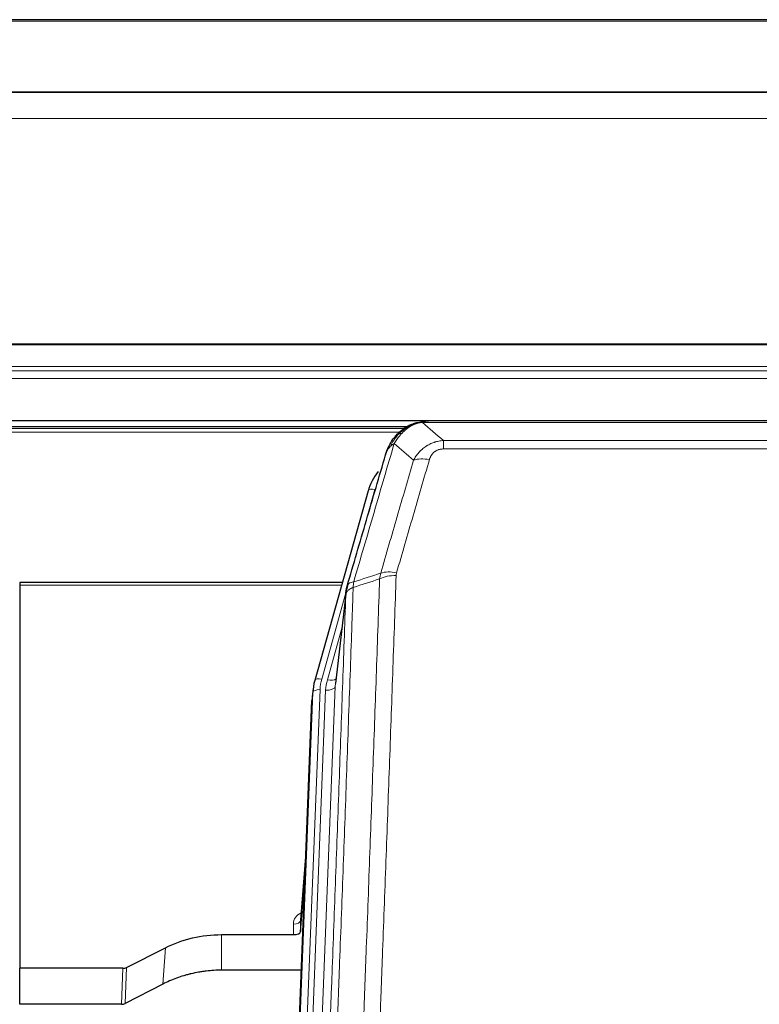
# Model space of a CAD drawing. Header units: inches. Extents: x 0 to 23760, y -13 to 16800.
# Tile 64 of 256: x 5916 to 6223, y 7970 to 8380. Entities that reach past the tile are written whole.
import ezdxf

# ---------------------------------------------------------------- set-up
doc = ezdxf.new("R2010")
doc.units = ezdxf.units.IN
doc.layers.add('1', color=7, linetype='Continuous', true_color=0xffffff)

msp = doc.modelspace()

# ---------------------------------------------------------------- linework, layer by layer
at = {"layer": '1', "color": 2, "linetype": 'Continuous', "lineweight": 25}
for p, q in [((6528.034, 8379.547), (5411.034, 8379.547)), ((6528.034, 8349.419), (5411.034, 8349.419)), ((6528.034, 8349.238), (5411.034, 8349.238)), ((5411.034, 8212.745), (6528.034, 8212.745)), ((6303.594, 8212.562), (6085.473, 8212.562)), ((6076.444, 8210.048), (5752.494, 8210.048)), ((6078.532, 8211.086), (6078.431, 8211.058)), ((6060.48, 8183.471), (6038.306, 8104.585)), ((6049.753, 8145.3), (5915.534, 8145.3)), ((5915.534, 8145.3), (5915.534, 8144.27)), ((5915.534, 8144.27), (5915.534, 7984.789)), ((6051.342, 8141.783), (6046.927, 8103.264)), ((6037.625, 8101.122), (6037.251, 8097.863)), ((6038.306, 8104.585), (6038.288, 8104.488)), ((6024.012, 7763.077), (6037.13, 8096.279)), ((6034.639, 8033.007), (6032.431, 8004.808)), ((6032.435, 8000.051), (6034.258, 8023.333)), ((6032.424, 8004.628), (6032.435, 8000.051)), ((5999.534, 7998.801), (6029.437, 7998.801)), ((5959.99, 7985.141), (5976.154, 7993.315)), ((5915.534, 7969.799), (5915.534, 7984.789)), ((5958.491, 7984.789), (5915.534, 7984.789)), ((6032.708, 7983.991), (5999.534, 7983.991)), ((5975.098, 7978.184), (5959.42, 7970.155)), ((5957.921, 7969.799), (5915.534, 7969.799))]:
    msp.add_line(p, q, dxfattribs=at)
at = {"layer": '1', "color": 110, "linetype": 'Continuous', "lineweight": 13}
for p, q in [((6528.034, 8379.003), (5411.034, 8379.003)), ((6528.034, 8338.473), (5411.034, 8338.473)), ((6528.034, 8244.645), (5411.034, 8244.645)), ((6528.034, 8244.201), (5411.034, 8244.201)), ((6528.034, 8235.288), (5411.034, 8235.288)), ((6528.034, 8233.443), (5411.034, 8233.443)), ((6528.034, 8230.202), (5411.034, 8230.202)), ((6305.937, 8211.9), (6083.131, 8211.9)), ((6075.628, 8209.487), (5753.393, 8209.487)), ((6073.669, 8207.874), (5755.352, 8207.874)), ((6078.431, 8211.058), (6078.363, 8210.901)), ((6091.862, 8204.432), (6297.205, 8204.432)), ((6091.862, 8204.432), (6091.862, 8200.899)), ((6297.205, 8200.899), (6091.862, 8200.899)), ((6063.368, 8184.044), (6058.643, 8167.233)), ((6049.466, 8144.27), (5915.534, 8144.27)), ((6051.267, 8140.992), (6041.194, 8105.158)), ((6051.213, 8140.272), (6046.836, 8102.091)), ((6049.568, 8126.303), (6043.542, 8104.865)), ((6040.497, 8100.757), (6027.386, 7767.735)), ((6046.836, 8102.091), (6033.77, 7770.197)), ((6024.392, 7766.515), (6037.503, 8099.537)), ((6029.778, 7768.571), (6042.844, 8100.464)), ((6037.503, 8099.537), (6037.13, 8096.279)), ((6034.631, 8032.815), (6032.424, 8004.628)), ((6029.437, 7998.801), (6029.426, 8003.217)), ((5999.534, 7998.801), (5999.534, 7983.991)), ((5976.154, 7993.315), (5975.098, 7978.184)), ((5957.921, 7969.799), (5958.491, 7984.789)), ((5959.99, 7985.141), (5959.42, 7970.155))]:
    msp.add_line(p, q, dxfattribs=at)
for centre, major_axis, ratio, start_param, end_param in [((6086.015, 8190.677), (-9.598, 2.808), 0.562843, 4.8755761, 5.6185342), ((6063.368, 8182.659), (-2.888, 0.812), 0.4480327, 4.837666, 6.2831701), ((6072.167, 8142.621), (9.994, -0.345), 0.559112, 1.5901207, 2.34753), ((6072.354, 8143.794), (9.604, -2.788), 0.5442898, 1.7274916, 2.473129), ((6041.194, 8103.773), (-2.888, 0.812), 0.4480327, 4.837666, 6.2831701), ((6064.515, 8100.007), (24.033, -0.038), 0.8858289, 2.8989744, 3.1081259), ((6066.862, 8099.714), (24.033, -0.038), 0.8858289, 2.8989744, 3.1081259), ((6043.542, 8106.712), (-3.851, 1.082), 0.4480327, 1.6960734, 2.8915811), ((6040.497, 8099.372), (-2.998, 0.118), 0.4614673, 4.7305545, 6.248991), ((6042.844, 8102.311), (-3.997, 0.157), 0.4614673, 1.5889619, 3.1073983), ((6035.43, 8003.217), (6.003, -0.046), 0.8757409, 2.0547277, 3.1504318), ((6029.426, 8004.672), (3, 0.007), 0.4848086, 4.7112485, 6.2484184)]:
    msp.add_ellipse(centre, major_axis=major_axis, ratio=ratio, start_param=start_param, end_param=end_param, dxfattribs=at)
at = {"layer": '1', "color": 2, "linetype": 'Continuous', "lineweight": 25}
for centre, major_axis, ratio, start_param, end_param in [((6086.675, 8177.458), (27.014, -0.465), 0.8900028, 2.5367945, 2.912319), ((6064.515, 8098.622), (27.027, -0.37), 0.8864308, 2.9096812, 3.1188327), ((6029.437, 8000.095), (-3, 0), 0.4313147, 1.5706417, 3.1078116), ((5958.488, 7987.418), (3, -0.011), 0.8761328, 4.7166989, 5.239903), ((5957.919, 7972.462), (3, -0.007), 0.8874311, 4.7150805, 5.2382846)]:
    msp.add_ellipse(centre, major_axis=major_axis, ratio=ratio, start_param=start_param, end_param=end_param, dxfattribs=at)
for points, knots in [([(6078.363, 8210.901), (6078.82, 8211.124), (6079.284, 8211.324), (6081.155, 8212.025), (6082.591, 8212.331), (6084.002, 8212.42)], [0, 0, 0, 0, 0.25, 0.25, 1, 1, 1, 1]), ([(6078.532, 8211.086), (6079.109, 8211.336), (6079.697, 8211.556), (6080.378, 8211.77), (6080.465, 8211.797), (6080.553, 8211.823)], [0, 0, 0, 0, 0.8717446, 0.8717446, 1, 1, 1, 1]), ([(6085.673, 8212.56), (6085.659, 8212.56), (6085.631, 8212.561), (6085.589, 8212.562), (6085.549, 8212.562), (6085.509, 8212.562), (6085.471, 8212.562), (6085.433, 8212.562), (6085.397, 8212.562), (6085.362, 8212.562), (6085.327, 8212.561), (6085.294, 8212.561), (6085.262, 8212.56), (6085.231, 8212.559), (6085.201, 8212.558), (6085.172, 8212.557), (6085.144, 8212.556), (6085.117, 8212.555), (6085.092, 8212.554), (6085.067, 8212.553), (6085.043, 8212.552), (6085.021, 8212.55), (6084.999, 8212.549), (6084.979, 8212.548), (6084.959, 8212.547), (6084.941, 8212.546), (6084.923, 8212.545), (6084.907, 8212.544), (6084.892, 8212.543), (6084.878, 8212.542), (6084.865, 8212.541), (6084.853, 8212.54), (6084.842, 8212.539), (6084.832, 8212.538), (6084.823, 8212.538), (6084.815, 8212.537), (6084.808, 8212.536), (6084.802, 8212.536), (6084.798, 8212.536), (6084.785, 8212.535), (6084.764, 8212.533), (6084.735, 8212.53), (6084.707, 8212.528), (6084.678, 8212.525), (6084.65, 8212.522), (6084.623, 8212.519), (6084.596, 8212.516), (6084.569, 8212.513), (6084.542, 8212.51), (6084.516, 8212.507), (6084.49, 8212.504), (6084.464, 8212.501), (6084.439, 8212.497), (6084.414, 8212.494), (6084.389, 8212.49), (6084.365, 8212.487), (6084.341, 8212.483), (6084.317, 8212.48), (6084.294, 8212.476), (6084.271, 8212.472), (6084.248, 8212.468), (6084.226, 8212.465), (6084.204, 8212.461), (6084.182, 8212.457), (6084.161, 8212.453), (6084.14, 8212.449), (6084.119, 8212.445), (6084.099, 8212.441), (6084.079, 8212.437), (6084.059, 8212.433), (6084.039, 8212.428), (6084.02, 8212.424), (6084.008, 8212.421), (6084.002, 8212.42)], [0, 0, 0, 0, 0.0247661, 0.0489206, 0.0724636, 0.0953949, 0.1177147, 0.1394229, 0.1605195, 0.1810045, 0.2008779, 0.2201398, 0.23879, 0.2568287, 0.2742558, 0.2910713, 0.3072753, 0.3228676, 0.3378484, 0.3522176, 0.3659752, 0.3791212, 0.3916556, 0.4035785, 0.4148897, 0.4255894, 0.4356775, 0.445154, 0.454019, 0.4622723, 0.4699141, 0.4769443, 0.4833629, 0.48917, 0.4943654, 0.4989493, 0.5029216, 0.5062824, 0.5090316, 0.5111692, 0.5284651, 0.5456049, 0.5625886, 0.5794163, 0.5960881, 0.612604, 0.6289642, 0.6451687, 0.6612176, 0.6771111, 0.6928491, 0.7084319, 0.7238594, 0.7391318, 0.7542492, 0.7692118, 0.7840195, 0.7986726, 0.8131712, 0.8275153, 0.8417051, 0.8557408, 0.8696224, 0.8833501, 0.8969241, 0.9103445, 0.9236114, 0.936725, 0.9496856, 0.9624932, 0.975148, 0.9876502, 1, 1, 1, 1]), ([(6072.334, 8206.69), (6072.551, 8206.925), (6072.775, 8207.154), (6073.648, 8208.004), (6074.339, 8208.585), (6075.066, 8209.111)], [0, 0, 0, 0, 0.2626999, 0.2626999, 1, 1, 1, 1]), ([(6073.319, 8207.175), (6073.505, 8207.37), (6073.695, 8207.56), (6074.466, 8208.303), (6075.076, 8208.82), (6076.346, 8209.758), (6077.005, 8210.179), (6077.907, 8210.672), (6078.134, 8210.789), (6078.363, 8210.901)], [0, 0, 0, 0, 0.125, 0.125, 0.5, 0.5, 0.875, 0.875, 1, 1, 1, 1]), ([(6068.451, 8200.266), (6069.063, 8202.006), (6069.959, 8203.694), (6071.489, 8205.73), (6071.899, 8206.221), (6072.334, 8206.69)], [0, 0, 0, 0, 0.75, 0.75, 1, 1, 1, 1]), ([(6071.954, 8206.22), (6072.011, 8206.323), (6072.08, 8206.426), (6072.216, 8206.581), (6072.272, 8206.637), (6072.334, 8206.69)], [0, 0, 0, 0, 0.6295096, 0.6295096, 1, 1, 1, 1]), ([(6067.812, 8198.492), (6067.818, 8198.514), (6067.83, 8198.558), (6067.848, 8198.624), (6067.866, 8198.689), (6067.884, 8198.755), (6067.903, 8198.82), (6067.922, 8198.884), (6067.941, 8198.949), (6067.96, 8199.013), (6067.979, 8199.077), (6067.998, 8199.141), (6068.018, 8199.204), (6068.038, 8199.267), (6068.058, 8199.33), (6068.078, 8199.392), (6068.098, 8199.454), (6068.118, 8199.516), (6068.139, 8199.578), (6068.16, 8199.639), (6068.18, 8199.7), (6068.201, 8199.761), (6068.222, 8199.821), (6068.244, 8199.881), (6068.265, 8199.941), (6068.287, 8200.001), (6068.308, 8200.06), (6068.33, 8200.119), (6068.352, 8200.178), (6068.374, 8200.236), (6068.396, 8200.295), (6068.418, 8200.352), (6068.44, 8200.41), (6068.463, 8200.467), (6068.485, 8200.524), (6068.508, 8200.581), (6068.531, 8200.638), (6068.554, 8200.694), (6068.576, 8200.75), (6068.599, 8200.805), (6068.623, 8200.86), (6068.646, 8200.916), (6068.669, 8200.97), (6068.693, 8201.025), (6068.716, 8201.079), (6068.74, 8201.133), (6068.763, 8201.186), (6068.787, 8201.24), (6068.811, 8201.293), (6068.835, 8201.346), (6068.858, 8201.398), (6068.882, 8201.45), (6068.907, 8201.502), (6068.931, 8201.554), (6068.955, 8201.605), (6068.979, 8201.656), (6069.003, 8201.707), (6069.028, 8201.758), (6069.052, 8201.808), (6069.077, 8201.858), (6069.101, 8201.908), (6069.126, 8201.957), (6069.15, 8202.006), (6069.175, 8202.055), (6069.2, 8202.104), (6069.224, 8202.152), (6069.243, 8202.188), (6069.253, 8202.208), (6069.255, 8202.212)], [0, 0, 0, 0, 0.0171812, 0.0343046, 0.0513704, 0.0683783, 0.0853286, 0.1022212, 0.119056, 0.1358331, 0.1525524, 0.1692141, 0.185818, 0.2023642, 0.2188526, 0.2352834, 0.2516564, 0.2679717, 0.2842292, 0.3004291, 0.3165712, 0.3326555, 0.3486822, 0.3646511, 0.3805623, 0.3964158, 0.4122116, 0.4279496, 0.4436299, 0.4592525, 0.4748173, 0.4903244, 0.5057738, 0.5211655, 0.5364994, 0.5517757, 0.5669942, 0.5821549, 0.597258, 0.6123033, 0.6272909, 0.6422208, 0.6570929, 0.6719073, 0.686664, 0.701363, 0.7160042, 0.7305878, 0.7451136, 0.7595816, 0.773992, 0.7883446, 0.8026395, 0.8168767, 0.8310561, 0.8451778, 0.8592418, 0.8732481, 0.8871967, 0.9010875, 0.9149206, 0.928696, 0.9424136, 0.9560736, 0.9696758, 0.9832203, 0.996707, 1, 1, 1, 1]), ([(6067.812, 8198.492), (6067.896, 8198.953), (6068.038, 8199.403), (6068.301, 8199.982), (6068.373, 8200.125), (6068.451, 8200.266)], [0, 0, 0, 0, 0.75, 0.75, 1, 1, 1, 1]), ([(6051.769, 8143.722), (6054.455, 8152.933), (6057.135, 8162.103), (6061.146, 8175.796), (6062.481, 8180.35), (6065.149, 8189.437), (6066.481, 8193.969), (6067.812, 8198.492)], [0, 0, 0, 0, 0.5, 0.5, 0.75, 0.75, 1, 1, 1, 1]), ([(6051.213, 8140.272), (6051.213, 8140.282), (6051.215, 8140.322), (6051.218, 8140.408), (6051.225, 8140.548), (6051.237, 8140.741), (6051.255, 8140.987), (6051.284, 8141.286), (6051.326, 8141.637), (6051.37, 8141.937), (6051.408, 8142.168), (6051.434, 8142.311), (6051.46, 8142.451), (6051.487, 8142.586), (6051.514, 8142.717), (6051.542, 8142.844), (6051.57, 8142.967), (6051.598, 8143.087), (6051.627, 8143.202), (6051.655, 8143.314), (6051.684, 8143.421), (6051.713, 8143.525), (6051.741, 8143.625), (6051.76, 8143.69), (6051.769, 8143.722)], [0, 0, 0, 0, 0.0092499, 0.0337179, 0.073404, 0.128308, 0.1984299, 0.2837694, 0.3843264, 0.5001005, 0.5424888, 0.5838484, 0.6241794, 0.6634821, 0.7017567, 0.7390032, 0.7752221, 0.8104134, 0.8445775, 0.8777146, 0.909825, 0.9409091, 0.9709673, 1, 1, 1, 1]), ([(5976.154, 7993.315), (5979.688, 7995.102), (5983.489, 7996.481), (5991.372, 7998.331), (5995.453, 7998.801), (5999.534, 7998.801)], [0, 0, 0, 0, 0.5, 0.5, 1, 1, 1, 1]), ([(5999.534, 7983.991), (5998.464, 7983.991), (5996.329, 7983.929), (5994.203, 7983.743), (5992.877, 7983.587), (5992.613, 7983.554), (5992.084, 7983.485), (5991.292, 7983.375), (5990.504, 7983.247), (5988.934, 7982.97), (5987.894, 7982.754), (5986.732, 7982.478), (5986.603, 7982.446), (5986.345, 7982.383), (5985.959, 7982.287), (5985.064, 7982.052), (5984.303, 7981.835), (5982.793, 7981.379), (5980.806, 7980.715), (5978.872, 7979.937), (5976.965, 7979.103), (5976.025, 7978.658), (5975.098, 7978.184)], [0, 0, 0, 0, 0.125, 0.25, 0.25, 0.28125, 0.28125, 0.3125, 0.375, 0.375, 0.5, 0.5, 0.515625, 0.515625, 0.53125, 0.5625, 0.625, 0.625, 0.75, 0.875, 0.875, 1, 1, 1, 1])]:
    msp.add_open_spline(points, degree=3, knots=knots, dxfattribs=at)
at = {"layer": '1', "color": 110, "linetype": 'Continuous', "lineweight": 13}
for points, knots in [([(6078.513, 8210.507), (6078.873, 8210.701), (6079.241, 8210.877), (6080.735, 8211.504), (6081.911, 8211.798), (6083.131, 8211.9)], [0, 0, 0, 0, 0.25, 0.25, 1, 1, 1, 1]), ([(6084.002, 8212.42), (6083.994, 8212.418), (6083.978, 8212.415), (6083.954, 8212.409), (6083.931, 8212.403), (6083.908, 8212.397), (6083.885, 8212.392), (6083.863, 8212.386), (6083.841, 8212.38), (6083.819, 8212.373), (6083.798, 8212.367), (6083.777, 8212.361), (6083.756, 8212.355), (6083.736, 8212.348), (6083.716, 8212.342), (6083.696, 8212.335), (6083.677, 8212.328), (6083.658, 8212.321), (6083.639, 8212.315), (6083.621, 8212.308), (6083.603, 8212.301), (6083.585, 8212.294), (6083.568, 8212.286), (6083.551, 8212.279), (6083.534, 8212.272), (6083.518, 8212.265), (6083.502, 8212.257), (6083.486, 8212.25), (6083.471, 8212.242), (6083.456, 8212.234), (6083.441, 8212.227), (6083.427, 8212.219), (6083.413, 8212.211), (6083.399, 8212.203), (6083.386, 8212.195), (6083.373, 8212.187), (6083.36, 8212.179), (6083.348, 8212.171), (6083.336, 8212.162), (6083.324, 8212.154), (6083.313, 8212.146), (6083.302, 8212.137), (6083.291, 8212.129), (6083.281, 8212.12), (6083.271, 8212.112), (6083.261, 8212.103), (6083.251, 8212.094), (6083.242, 8212.086), (6083.234, 8212.077), (6083.225, 8212.068), (6083.217, 8212.059), (6083.21, 8212.05), (6083.202, 8212.041), (6083.195, 8212.032), (6083.188, 8212.023), (6083.182, 8212.013), (6083.176, 8212.004), (6083.17, 8211.995), (6083.165, 8211.986), (6083.16, 8211.976), (6083.155, 8211.967), (6083.15, 8211.957), (6083.146, 8211.948), (6083.143, 8211.938), (6083.139, 8211.929), (6083.136, 8211.919), (6083.133, 8211.909), (6083.132, 8211.903), (6083.131, 8211.9)], [0, 0, 0, 0, 0.0185022, 0.0368847, 0.0551481, 0.073293, 0.0913199, 0.1092294, 0.1270222, 0.1446988, 0.1622598, 0.1797059, 0.1970378, 0.2142561, 0.2313614, 0.2483544, 0.265236, 0.2820066, 0.2986672, 0.3152184, 0.331661, 0.3479958, 0.3642235, 0.380345, 0.3963611, 0.4122725, 0.4280803, 0.4437851, 0.459388, 0.4748898, 0.4902915, 0.5055939, 0.5207981, 0.535905, 0.5509156, 0.565831, 0.5806521, 0.5953801, 0.6100159, 0.6245607, 0.6390157, 0.6533819, 0.6676604, 0.6818526, 0.6959596, 0.7099825, 0.7239227, 0.7377815, 0.75156, 0.7652597, 0.7788818, 0.7924277, 0.8058989, 0.8192966, 0.8326224, 0.8458776, 0.8590638, 0.8721825, 0.8852351, 0.8982233, 0.9111485, 0.9240124, 0.9368166, 0.9495628, 0.9622525, 0.9748874, 0.9874694, 1, 1, 1, 1]), ([(6071.368, 8203.181), (6072.061, 8204.296), (6072.828, 8205.393), (6073.954, 8206.743), (6074.245, 8207.071), (6074.544, 8207.388)], [0, 0, 0, 0, 0.75, 0.75, 1, 1, 1, 1]), ([(6073.319, 8207.175), (6073.418, 8207.202), (6073.519, 8207.225), (6073.776, 8207.275), (6073.934, 8207.299), (6074.244, 8207.343), (6074.398, 8207.363), (6074.544, 8207.388)], [0, 0, 0, 0, 0.25, 0.25, 0.625, 0.625, 1, 1, 1, 1]), ([(6074.544, 8207.388), (6074.693, 8207.546), (6074.845, 8207.701), (6075.459, 8208.31), (6075.938, 8208.738), (6076.933, 8209.525), (6077.447, 8209.883), (6078.154, 8210.308), (6078.333, 8210.409), (6078.513, 8210.507)], [0, 0, 0, 0, 0.125, 0.125, 0.5, 0.5, 0.875, 0.875, 1, 1, 1, 1]), ([(6078.363, 8210.901), (6078.361, 8210.871), (6078.363, 8210.838), (6078.376, 8210.753), (6078.392, 8210.698), (6078.44, 8210.594), (6078.473, 8210.545), (6078.513, 8210.507)], [0, 0, 0, 0, 0.25, 0.25, 0.625, 0.625, 1, 1, 1, 1]), ([(6071.368, 8203.181), (6069.97, 8198.426), (6068.571, 8193.66), (6065.769, 8184.104), (6064.366, 8179.314), (6060.152, 8164.912), (6057.337, 8155.264), (6054.514, 8145.571)], [0, 0, 0, 0, 0.25, 0.25, 0.5, 0.5, 1, 1, 1, 1]), ([(6069.661, 8201.85), (6070.36, 8203.303), (6071.231, 8204.697), (6072.591, 8206.38), (6072.948, 8206.786), (6073.319, 8207.175)], [0, 0, 0, 0, 0.75, 0.75, 1, 1, 1, 1]), ([(6069.661, 8201.85), (6069.784, 8201.972), (6069.912, 8202.092), (6070.245, 8202.384), (6070.455, 8202.553), (6070.897, 8202.877), (6071.128, 8203.032), (6071.368, 8203.181)], [0, 0, 0, 0, 0.25, 0.25, 0.625, 0.625, 1, 1, 1, 1]), ([(6072.334, 8206.69), (6072.364, 8206.717), (6072.397, 8206.743), (6072.531, 8206.845), (6072.644, 8206.914), (6072.894, 8207.036), (6073.03, 8207.089), (6073.221, 8207.148), (6073.27, 8207.162), (6073.319, 8207.175)], [0, 0, 0, 0, 0.125, 0.125, 0.5, 0.5, 0.875, 0.875, 1, 1, 1, 1]), ([(6079.435, 8196.219), (6079.733, 8196.786), (6080.059, 8197.333), (6080.772, 8198.385), (6081.159, 8198.889), (6081.787, 8199.612), (6082.059, 8199.905), (6082.344, 8200.19), (6082.459, 8200.303), (6082.518, 8200.359), (6082.693, 8200.526), (6082.812, 8200.635), (6083.414, 8201.171), (6083.923, 8201.567), (6084.596, 8202.022), (6084.732, 8202.111), (6084.939, 8202.241), (6085.008, 8202.284), (6085.148, 8202.368), (6085.218, 8202.41), (6085.57, 8202.614), (6085.857, 8202.769), (6086.733, 8203.202), (6087.338, 8203.452), (6088.042, 8203.689), (6088.12, 8203.715), (6088.278, 8203.765), (6088.357, 8203.789), (6088.595, 8203.861), (6088.754, 8203.906), (6089.234, 8204.033), (6089.557, 8204.107), (6090.532, 8204.299), (6091.192, 8204.385), (6091.862, 8204.432)], [0, 0, 0, 0, 0.125, 0.125, 0.25, 0.25, 0.3125, 0.328125, 0.328125, 0.34375, 0.34375, 0.375, 0.375, 0.5, 0.5, 0.53125, 0.53125, 0.546875, 0.546875, 0.5625, 0.5625, 0.625, 0.625, 0.75, 0.75, 0.765625, 0.765625, 0.78125, 0.78125, 0.8125, 0.8125, 0.875, 0.875, 1, 1, 1, 1]), ([(6068.451, 8200.266), (6068.49, 8200.336), (6068.53, 8200.406), (6068.698, 8200.684), (6068.837, 8200.888), (6069.14, 8201.285), (6069.305, 8201.478), (6069.54, 8201.727), (6069.6, 8201.789), (6069.661, 8201.85)], [0, 0, 0, 0, 0.125, 0.125, 0.5, 0.5, 0.875, 0.875, 1, 1, 1, 1]), ([(6086.015, 8196.463), (6086.037, 8196.535), (6086.059, 8196.607), (6086.105, 8196.751), (6086.129, 8196.822), (6086.204, 8197.035), (6086.259, 8197.176), (6086.377, 8197.454), (6086.44, 8197.592), (6086.577, 8197.863), (6086.65, 8197.997), (6086.807, 8198.262), (6086.891, 8198.392), (6087.027, 8198.584), (6087.073, 8198.647), (6087.17, 8198.773), (6087.219, 8198.836), (6087.373, 8199.02), (6087.481, 8199.139), (6087.709, 8199.368), (6087.829, 8199.478), (6088.018, 8199.637), (6088.116, 8199.715), (6088.216, 8199.79), (6088.285, 8199.839), (6088.319, 8199.864), (6088.494, 8199.984), (6088.638, 8200.073), (6089.085, 8200.322), (6089.402, 8200.461), (6089.822, 8200.601), (6089.907, 8200.627), (6090.08, 8200.676), (6090.167, 8200.698), (6090.429, 8200.76), (6090.605, 8200.794), (6090.959, 8200.847), (6091.138, 8200.866), (6091.498, 8200.892), (6091.68, 8200.899), (6091.862, 8200.899)], [0, 0, 0, 0, 0.03125, 0.03125, 0.0625, 0.0625, 0.125, 0.125, 0.1875, 0.1875, 0.25, 0.25, 0.3125, 0.3125, 0.34375, 0.34375, 0.375, 0.375, 0.4375, 0.4375, 0.5, 0.5, 0.53125, 0.546875, 0.546875, 0.5625, 0.5625, 0.625, 0.625, 0.75, 0.75, 0.78125, 0.78125, 0.8125, 0.8125, 0.875, 0.875, 0.9375, 0.9375, 1, 1, 1, 1]), ([(6065.758, 8149.221), (6068.046, 8157.114), (6070.33, 8164.977), (6073.75, 8176.727), (6074.888, 8180.636), (6077.164, 8188.439), (6078.3, 8192.333), (6079.435, 8196.219)], [0, 0, 0, 0, 0.5, 0.5, 0.75, 0.75, 1, 1, 1, 1]), ([(6086.015, 8196.463), (6084.881, 8192.571), (6083.746, 8188.671), (6081.474, 8180.856), (6080.336, 8176.941), (6076.921, 8165.173), (6074.64, 8157.297), (6072.354, 8149.392)], [0, 0, 0, 0, 0.25, 0.25, 0.5, 0.5, 1, 1, 1, 1]), ([(6053.325, 7828.251), (6053.883, 7842.064), (6054.985, 7869.559), (6056.595, 7910.411), (6057.639, 7937.385), (6058.41, 7957.518), (6058.793, 7967.56), (6059.172, 7977.565), (6059.424, 7984.227), (6059.549, 7987.554), (6060.174, 8004.168), (6060.665, 8017.389), (6061.392, 8037.113), (6061.632, 8043.669), (6062.108, 8056.743), (6062.345, 8063.261), (6063.048, 8082.759), (6063.969, 8108.606), (6064.861, 8134.151), (6065.299, 8146.849)], [0, 0, 0, 0, 0.125, 0.25, 0.375, 0.375, 0.4375, 0.46875, 0.46875, 0.5, 0.5, 0.625, 0.625, 0.6875, 0.6875, 0.75, 0.75, 0.875, 1, 1, 1, 1]), ([(6072.167, 8148.215), (6071.729, 8135.501), (6070.839, 8109.923), (6069.918, 8084.044), (6069.216, 8064.521), (6068.98, 8057.994), (6068.504, 8044.904), (6068.264, 8038.339), (6067.539, 8018.59), (6067.048, 8005.353), (6066.424, 7988.718), (6066.299, 7985.386), (6066.048, 7978.716), (6065.669, 7968.698), (6065.287, 7958.643), (6064.516, 7938.485), (6063.474, 7911.476), (6061.866, 7870.573), (6060.766, 7843.042), (6060.208, 7829.212)], [0, 0, 0, 0, 0.125, 0.25, 0.25, 0.3125, 0.3125, 0.375, 0.375, 0.5, 0.5, 0.53125, 0.53125, 0.5625, 0.625, 0.625, 0.75, 0.875, 1, 1, 1, 1]), ([(6072.167, 8148.215), (6072.174, 8148.414), (6072.193, 8148.611), (6072.255, 8149.004), (6072.298, 8149.199), (6072.354, 8149.392)], [0, 0, 0, 0, 0.5, 0.5, 1, 1, 1, 1]), ([(6054.302, 8143.28), (6054.247, 8141.668), (6054.191, 8140.055), (6054.079, 8136.826), (6053.91, 8131.979), (6053.515, 8120.643), (6053.171, 8110.884), (6052.478, 8091.307), (6051.538, 8065.052), (6050.079, 8025.207), (6049.075, 7998.336), (6048.501, 7983.134), (6048.437, 7981.444), (6048.309, 7978.061), (6048.117, 7972.984), (6047.665, 7961.114), (6047.274, 7950.899), (6046.945, 7942.365), (6046.879, 7940.657), (6046.747, 7937.239), (6046.549, 7932.108), (6046.084, 7920.116), (6045.681, 7909.8), (6044.869, 7889.118), (6043.772, 7861.41), (6042.645, 7833.437), (6042.073, 7819.384)], [0, 0, 0, 0, 0.015625, 0.015625, 0.03125, 0.0625, 0.125, 0.125, 0.25, 0.375, 0.5, 0.5, 0.515625, 0.515625, 0.53125, 0.5625, 0.625, 0.625, 0.640625, 0.640625, 0.65625, 0.6875, 0.75, 0.75, 0.875, 1, 1, 1, 1]), ([(6054.302, 8143.28), (6054.29, 8143.275), (6054.264, 8143.266), (6054.226, 8143.251), (6054.188, 8143.237), (6054.15, 8143.222), (6054.112, 8143.207), (6054.073, 8143.191), (6054.035, 8143.176), (6053.996, 8143.16), (6053.957, 8143.143), (6053.919, 8143.127), (6053.88, 8143.11), (6053.841, 8143.093), (6053.802, 8143.076), (6053.763, 8143.058), (6053.724, 8143.04), (6053.685, 8143.022), (6053.645, 8143.003), (6053.606, 8142.984), (6053.567, 8142.965), (6053.528, 8142.946), (6053.489, 8142.926), (6053.449, 8142.906), (6053.41, 8142.886), (6053.371, 8142.865), (6053.332, 8142.844), (6053.293, 8142.823), (6053.254, 8142.801), (6053.215, 8142.78), (6053.176, 8142.757), (6053.137, 8142.735), (6053.098, 8142.712), (6053.059, 8142.689), (6053.021, 8142.665), (6052.982, 8142.642), (6052.944, 8142.618), (6052.906, 8142.593), (6052.867, 8142.568), (6052.829, 8142.543), (6052.792, 8142.518), (6052.754, 8142.492), (6052.716, 8142.466), (6052.679, 8142.439), (6052.642, 8142.413), (6052.605, 8142.385), (6052.569, 8142.358), (6052.532, 8142.33), (6052.496, 8142.302), (6052.46, 8142.273), (6052.424, 8142.244), (6052.389, 8142.215), (6052.354, 8142.186), (6052.319, 8142.156), (6052.284, 8142.126), (6052.25, 8142.095), (6052.216, 8142.064), (6052.182, 8142.033), (6052.149, 8142.001), (6052.114, 8141.967), (6052.077, 8141.93), (6052.039, 8141.891), (6052.001, 8141.851), (6051.964, 8141.811), (6051.928, 8141.771), (6051.893, 8141.731), (6051.859, 8141.691), (6051.826, 8141.65), (6051.793, 8141.609), (6051.761, 8141.568), (6051.73, 8141.527), (6051.7, 8141.486), (6051.671, 8141.444), (6051.643, 8141.403), (6051.615, 8141.361), (6051.589, 8141.319), (6051.563, 8141.276), (6051.538, 8141.234), (6051.514, 8141.192), (6051.491, 8141.149), (6051.469, 8141.106), (6051.447, 8141.063), (6051.427, 8141.02), (6051.407, 8140.977), (6051.388, 8140.934), (6051.37, 8140.89), (6051.353, 8140.847), (6051.337, 8140.803), (6051.322, 8140.759), (6051.308, 8140.715), (6051.294, 8140.671), (6051.282, 8140.627), (6051.27, 8140.583), (6051.259, 8140.539), (6051.249, 8140.494), (6051.24, 8140.45), (6051.232, 8140.405), (6051.225, 8140.361), (6051.218, 8140.316), (6051.215, 8140.287), (6051.213, 8140.272)], [0, 0, 0, 0, 0.0069372, 0.0139334, 0.0209887, 0.028103, 0.0352764, 0.0425088, 0.0498003, 0.0571509, 0.0645605, 0.0720292, 0.0795569, 0.0871437, 0.0947896, 0.1024945, 0.1102584, 0.1180815, 0.1259636, 0.1339048, 0.141905, 0.1499643, 0.1580827, 0.1662601, 0.1744966, 0.1827922, 0.1911468, 0.1995605, 0.2080333, 0.2165651, 0.225156, 0.233806, 0.2425151, 0.2512832, 0.2601104, 0.2689967, 0.277942, 0.2869465, 0.29601, 0.3051325, 0.3143142, 0.3235549, 0.3328547, 0.3422136, 0.3516315, 0.3611085, 0.3706446, 0.3802398, 0.3898941, 0.3996074, 0.4093798, 0.4192113, 0.4291019, 0.4390515, 0.4490602, 0.459128, 0.4692549, 0.4794409, 0.4896859, 0.4999901, 0.5124905, 0.524991, 0.5374914, 0.5499918, 0.5624922, 0.5749926, 0.587493, 0.5999934, 0.6124937, 0.6249941, 0.6374944, 0.6499948, 0.6624951, 0.6749954, 0.6874957, 0.699996, 0.7124963, 0.7249966, 0.7374968, 0.7499971, 0.7624973, 0.7749976, 0.7874978, 0.799998, 0.8124982, 0.8249984, 0.8374986, 0.8499988, 0.8624989, 0.8749991, 0.8874992, 0.8999993, 0.9124995, 0.9249996, 0.9374997, 0.9499998, 0.9624998, 0.9749999, 0.9875, 1, 1, 1, 1]), ([(6054.514, 8145.571), (6054.106, 8145.537), (6053.733, 8145.467), (6053.075, 8145.263), (6052.789, 8145.129), (6052.318, 8144.807), (6052.132, 8144.619), (6051.868, 8144.2), (6051.791, 8143.968), (6051.769, 8143.722)], [0, 0, 0, 0, 0.25, 0.25, 0.5, 0.5, 0.75, 0.75, 1, 1, 1, 1]), ([(6054.302, 8143.28), (6054.323, 8143.682), (6054.339, 8144.068), (6054.397, 8144.827), (6054.439, 8145.199), (6054.514, 8145.571)], [0, 0, 0, 0, 0.5, 0.5, 1, 1, 1, 1]), ([(6039.018, 7817.603), (6039.588, 7831.603), (6040.712, 7859.471), (6041.806, 7887.074), (6042.616, 7907.678), (6043.017, 7917.956), (6043.481, 7929.902), (6043.679, 7935.013), (6043.81, 7938.418), (6043.876, 7940.12), (6044.204, 7948.622), (6044.594, 7958.798), (6045.044, 7970.623), (6045.236, 7975.682), (6045.364, 7979.052), (6045.428, 7980.735), (6046, 7995.879), (6047.002, 8022.648), (6048.456, 8062.341), (6049.862, 8101.575), (6050.768, 8127.424), (6051.213, 8140.272)], [0, 0, 0, 0, 0.125, 0.25, 0.25, 0.3125, 0.34375, 0.359375, 0.359375, 0.375, 0.375, 0.4375, 0.46875, 0.484375, 0.484375, 0.5, 0.5, 0.625, 0.75, 0.875, 1, 1, 1, 1])]:
    msp.add_open_spline(points, degree=3, knots=knots, dxfattribs=at)
for points in [[(6083.131, 8211.9), (6086.024, 8209.408), (6088.935, 8206.918), (6091.862, 8204.432)], [(6079.435, 8196.219), (6076.732, 8198.537), (6074.042, 8200.858), (6071.368, 8203.181)], [(6065.299, 8146.849), (6061.633, 8145.657), (6057.967, 8144.468), (6054.302, 8143.28)], [(6054.514, 8145.571), (6058.262, 8146.786), (6062.009, 8148.003), (6065.758, 8149.221)], [(6065.299, 8146.849), (6065.34, 8147.256), (6065.457, 8148.058), (6065.646, 8148.837), (6065.758, 8149.221)]]:
    msp.add_open_spline(points, degree=3, dxfattribs=at)
at = {"layer": '1', "color": 2, "linetype": 'Continuous', "lineweight": 25}
for points, degree in [([(6083.938, 8212.483), (6084.52, 8212.538), (6085.099, 8212.564), (6085.673, 8212.56)], 3), ([(6078.433, 8211.059), (6076.566, 8210.225), (6074.92, 8209.004)], 2), ([(6052.086, 8144.533), (6051.336, 8141.702)], 1)]:
    msp.add_open_spline(points, degree=degree, dxfattribs=at)

doc.saveas('drawing.dxf')
